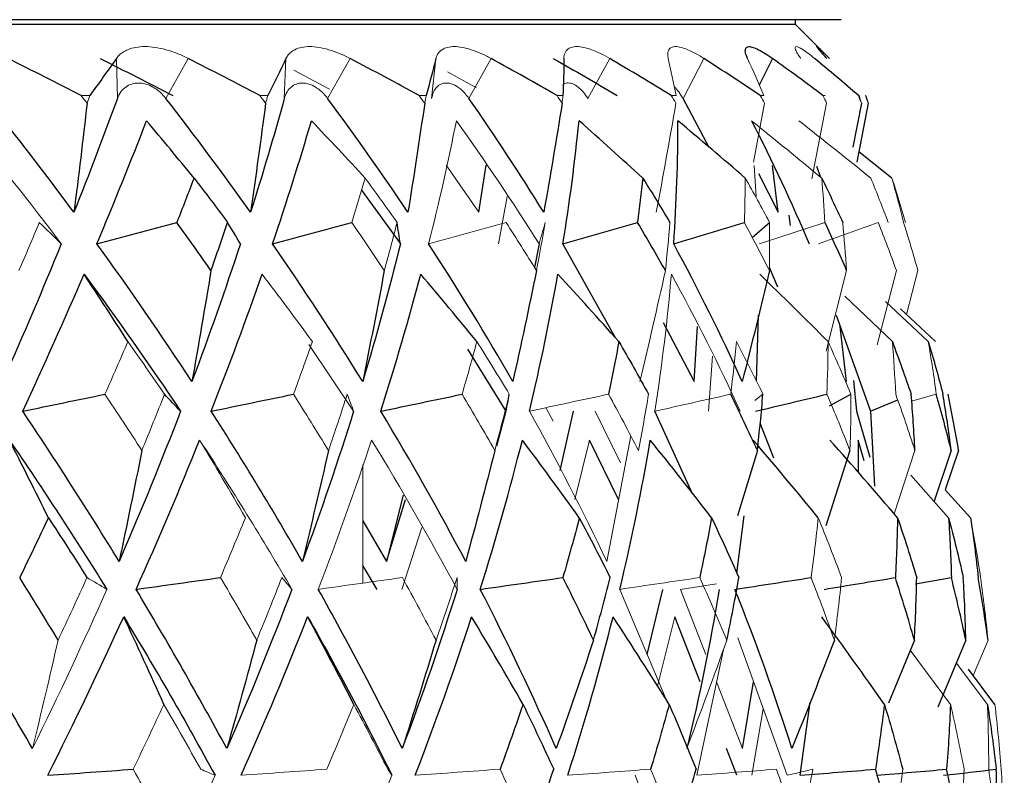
# Paper-space layout '_Back' of a CAD drawing. Header units: millimetres. Extents: x -86 to 25, y 0 to 365.
# Tile 11 of 12: x 12.05 to 22.46, y 148.51 to 156.5. Entities that reach past the tile are written whole.
import ezdxf

# ---------------------------------------------------------------- set-up
doc = ezdxf.new("R2010")
doc.units = ezdxf.units.MM

psp = doc.layouts.new('_Back')

# ---------------------------------------------------------------- linework, layer by layer
at = {"color": 7, "linetype": 'Continuous', "lineweight": 25}
for p, q in [((20.732, 156.5), (-20.732, 156.5)), ((20.25, 156.45), (-20.25, 156.45)), ((20.25, 156.45), (20.25, 156.5)), ((20.548, 156.152), (20.25, 156.45)), ((19.338, 155.15), (19.061, 155.667)), ((20.947, 155.617), (20.855, 155.153)), ((21.02, 155.617), (20.897, 154.993)), ((21.27, 154.825), (20.919, 155.102)), ((16.901, 154.463), (16.981, 154.96)), ((20.066, 154.463), (20.007, 154.957)), ((20.471, 154.952), (20.516, 154.834)), ((19.859, 154.875), (20.066, 154.463)), ((15.662, 154.699), (16.073, 154.13)), ((20.181, 154.434), (20.194, 154.322)), ((19.792, 154.197), (19.976, 154.357)), ((17.539, 154.13), (17.491, 153.881)), ((18.346, 153.137), (17.792, 154.13)), ((20.064, 153.672), (19.974, 153.881)), ((19.837, 152.678), (19.859, 153.377)), ((20.681, 153.377), (21.044, 152.36)), ((18.85, 153.297), (19.18, 152.673)), ((19.18, 152.673), (19.216, 153.256)), ((20.789, 152.673), (20.724, 153.256)), ((16.782, 153.015), (17.189, 152.36)), ((20.863, 152.684), (20.896, 152.36)), ((20.608, 152.418), (20.836, 152.539)), ((21.044, 152.36), (21.331, 152.48)), ((17.189, 152.36), (17.09, 151.99)), ((17.761, 151.732), (17.905, 152.36)), ((19.162, 151.488), (18.764, 152.36)), ((20.896, 152.36), (21.035, 151.875)), ((21.044, 152.36), (21.084, 151.569)), ((20.022, 151.863), (19.876, 152.235)), ((18.38, 151.427), (18.071, 152.055)), ((20.912, 152.055), (20.913, 151.712)), ((20.975, 151.835), (20.912, 152.055)), ((19.847, 151.945), (19.637, 151.254)), ((20.826, 151.945), (20.571, 151.148)), ((21.897, 151.945), (21.714, 151.399)), ((21.975, 151.945), (21.834, 151.53)), ((21.869, 151.233), (21.469, 151.682)), ((16.103, 151.471), (15.928, 150.772)), ((15.928, 150.772), (16.128, 151.427)), ((19.631, 150.647), (19.706, 151.255)), ((15.676, 151.201), (15.928, 150.772)), ((15.828, 150.476), (15.676, 150.729)), ((21.519, 150.533), (21.898, 150.601)), ((18.682, 149.788), (18.848, 150.476)), ((19.244, 149.499), (18.975, 150.187)), ((21.507, 149.939), (21.235, 149.271)), ((22.051, 149.939), (21.755, 149.231)), ((22.359, 149.26), (22.078, 149.632)), ((19.69, 148.792), (19.808, 149.499)), ((20.298, 148.51), (20.404, 149.282)), ((19.63, 148.51), (19.52, 148.792))]:
    psp.add_line(p, q, dxfattribs=at)
at = {"color": 144, "linetype": 'Continuous', "lineweight": 18}
for p, q in [((13.081, 155.667), (13.071, 156.09)), ((13.831, 156.09), (13.595, 155.667)), ((14.846, 155.667), (14.864, 156.09)), ((15.541, 156.09), (15.304, 155.667)), ((16.403, 155.667), (16.448, 156.09)), ((17.033, 156.09), (16.798, 155.667)), ((18.286, 156.09), (18.056, 155.667)), ((19.282, 156.09), (19.061, 155.667)), ((14.946, 155.967), (15.325, 155.767)), ((16.573, 155.949), (16.879, 155.781)), ((12.791, 155.697), (12.698, 155.697)), ((14.672, 155.697), (14.587, 155.697)), ((16.346, 155.697), (16.272, 155.697)), ((17.791, 155.697), (17.729, 155.697)), ((18.987, 155.697), (18.936, 155.697)), ((19.922, 155.617), (19.805, 154.994)), ((19.915, 155.697), (19.878, 155.697)), ((20.579, 155.617), (20.424, 154.816)), ((20.565, 155.697), (20.54, 155.697)), ((20.925, 155.697), (20.915, 155.697)), ((20.992, 155.697), (20.995, 155.697)), ((16.559, 154.963), (16.901, 154.463)), ((16.981, 154.961), (16.901, 154.463)), ((19.835, 154.632), (19.815, 154.959)), ((17.202, 154.632), (17.112, 154.13)), ((20.791, 153.848), (20.575, 152.994)), ((21.317, 153.848), (21.113, 153.062)), ((21.544, 153.848), (21.422, 153.384)), ((21.274, 153.096), (20.771, 153.576)), ((21.654, 153.096), (21.202, 153.521)), ((21.73, 153.096), (21.362, 153.441)), ((15.107, 153.067), (15.579, 152.36)), ((19.374, 152.943), (19.329, 152.36)), ((19.819, 152.474), (19.906, 152.539)), ((21.478, 152.465), (21.739, 152.539)), ((17.689, 152.254), (17.613, 152.392)), ((18.133, 152.36), (18.399, 151.813)), ((18.508, 152.098), (18.255, 150.772)), ((18.071, 152.055), (17.918, 151.426)), ((21.513, 151.945), (21.292, 151.276)), ((15.676, 151.798), (15.676, 150.542)), ((22.101, 151.233), (21.834, 151.53)), ((16.299, 151.129), (16.09, 150.476)), ((19.035, 150.476), (19.416, 150.534)), ((18.883, 149.31), (18.393, 150.476)), ((19.035, 150.476), (19.303, 149.788)), ((18.975, 150.187), (18.792, 149.452)), ((19.642, 149.963), (20.162, 148.51)), ((22.286, 149.939), (22.128, 149.565)), ((19.206, 148.51), (19.488, 149.839)), ((21.889, 149.26), (21.464, 149.834)), ((22.28, 149.26), (21.95, 149.698)), ((19.416, 149.498), (19.69, 148.792)), ((19.91, 149.214), (19.787, 148.51)), ((18.557, 148.51), (18.776, 147.898))]:
    psp.add_line(p, q, dxfattribs=at)
at = {"color": 8, "linetype": 'Continuous', "lineweight": 25}
psp.add_line((20.008, 156.09), (19.867, 155.807), dxfattribs=at)
at = {"color": 144, "linetype": 'Continuous', "lineweight": 18}
for points, knots in [([(13.071, 156.09), (13.081, 156.103), (13.101, 156.128), (13.142, 156.159), (13.199, 156.188), (13.274, 156.21), (13.371, 156.219), (13.478, 156.21), (13.594, 156.185), (13.713, 156.146), (13.792, 156.109), (13.831, 156.09)], [0, 0, 0, 0, 0.081752, 0.164931, 0.250654, 0.376507, 0.500448, 0.624254, 0.749972, 0.877224, 1, 1, 1, 1]), ([(14.864, 156.09), (14.871, 156.103), (14.885, 156.128), (14.917, 156.159), (14.963, 156.188), (15.027, 156.21), (15.112, 156.219), (15.209, 156.21), (15.315, 156.185), (15.427, 156.146), (15.503, 156.109), (15.541, 156.09)], [0, 0, 0, 0, 0.081752, 0.164931, 0.250654, 0.376507, 0.500448, 0.624254, 0.749972, 0.877224, 1, 1, 1, 1]), ([(16.448, 156.09), (16.452, 156.103), (16.46, 156.128), (16.483, 156.159), (16.518, 156.188), (16.569, 156.21), (16.641, 156.219), (16.726, 156.21), (16.822, 156.185), (16.925, 156.146), (16.997, 156.109), (17.033, 156.09)], [0, 0, 0, 0, 0.081752, 0.164931, 0.250654, 0.376507, 0.500448, 0.624254, 0.749972, 0.877224, 1, 1, 1, 1]), ([(17.801, 156.09), (17.802, 156.103), (17.804, 156.128), (17.817, 156.159), (17.84, 156.188), (17.878, 156.21), (17.936, 156.219), (18.008, 156.21), (18.093, 156.185), (18.186, 156.146), (18.253, 156.109), (18.286, 156.09)], [0, 0, 0, 0, 0.081752, 0.164931, 0.250654, 0.376507, 0.500448, 0.624254, 0.749972, 0.877224, 1, 1, 1, 1]), ([(18.905, 156.09), (18.903, 156.103), (18.898, 156.128), (18.901, 156.159), (18.912, 156.188), (18.937, 156.21), (18.98, 156.219), (19.038, 156.21), (19.11, 156.185), (19.191, 156.146), (19.252, 156.109), (19.282, 156.09)], [0, 0, 0, 0, 0.081752, 0.164931, 0.250654, 0.376507, 0.500448, 0.624254, 0.749972, 0.877224, 1, 1, 1, 1]), ([(20.304, 156.09), (20.296, 156.103), (20.278, 156.128), (20.261, 156.159), (20.248, 156.188), (20.245, 156.21), (20.257, 156.219), (20.285, 156.21), (20.328, 156.185), (20.383, 156.146), (20.429, 156.109), (20.452, 156.09)], [0, 0, 0, 0, 0.081752, 0.164931, 0.250654, 0.376507, 0.500448, 0.624254, 0.749972, 0.877224, 1, 1, 1, 1]), ([(13.595, 155.667), (13.581, 155.684), (13.554, 155.716), (13.507, 155.757), (13.45, 155.794), (13.381, 155.823), (13.304, 155.834), (13.231, 155.823), (13.168, 155.791), (13.114, 155.74), (13.092, 155.692), (13.081, 155.667)], [0, 0, 0, 0, 0.083196, 0.165851, 0.250211, 0.374779, 0.499889, 0.625105, 0.749882, 0.875577, 1, 1, 1, 1]), ([(15.304, 155.667), (15.291, 155.684), (15.265, 155.716), (15.221, 155.757), (15.168, 155.794), (15.105, 155.823), (15.037, 155.834), (14.972, 155.823), (14.917, 155.791), (14.872, 155.74), (14.855, 155.692), (14.846, 155.667)], [0, 0, 0, 0, 0.083196, 0.165851, 0.250211, 0.374779, 0.499889, 0.625105, 0.749882, 0.875577, 1, 1, 1, 1]), ([(16.798, 155.667), (16.786, 155.684), (16.761, 155.716), (16.722, 155.757), (16.674, 155.794), (16.618, 155.823), (16.558, 155.834), (16.503, 155.823), (16.457, 155.791), (16.421, 155.74), (16.409, 155.692), (16.403, 155.667)], [0, 0, 0, 0, 0.083196, 0.165851, 0.250211, 0.374779, 0.499889, 0.625105, 0.749882, 0.875577, 1, 1, 1, 1]), ([(18.056, 155.667), (18.039, 155.692), (18.006, 155.74), (17.951, 155.791), (17.897, 155.824), (17.847, 155.833), (17.812, 155.829), (17.798, 155.815), (17.795, 155.812)], [0, 0, 0, 0, 0.189695, 0.381401, 0.571541, 0.76251, 0.953641, 1, 1, 1, 1]), ([(19.061, 155.667), (19.046, 155.691), (19.016, 155.739), (18.984, 155.778), (18.969, 155.789), (18.968, 155.789)], [0, 0, 0, 0, 0.486257, 0.977672, 1, 1, 1, 1])]:
    psp.add_open_spline(points, degree=3, knots=knots, dxfattribs=at)
at = {"color": 7, "linetype": 'Continuous', "lineweight": 25}
for points in [[(19.743, 156.09), (19.738, 156.103), (19.727, 156.128), (19.719, 156.159), (19.719, 156.188), (19.729, 156.21), (19.757, 156.219), (19.8, 156.21), (19.858, 156.185), (19.927, 156.146), (19.981, 156.109), (20.008, 156.09)], [(20.58, 156.09), (20.569, 156.103), (20.546, 156.128), (20.519, 156.159), (20.494, 156.188), (20.476, 156.21), (20.472, 156.219), (20.484, 156.21), (20.512, 156.185), (20.553, 156.146), (20.591, 156.109), (20.61, 156.09)]]:
    psp.add_open_spline(points, degree=3, knots=[0, 0, 0, 0, 0.081752, 0.164931, 0.250654, 0.376507, 0.500448, 0.624254, 0.749972, 0.877224, 1, 1, 1, 1], dxfattribs=at)
for points in [[(12.698, 155.697), (12.441, 155.829), (12.184, 155.96), (11.927, 156.09)], [(13.071, 156.09), (12.98, 155.96), (12.887, 155.829), (12.791, 155.697)], [(12.901, 156.09), (13.157, 155.96), (13.412, 155.829), (13.667, 155.697)], [(14.587, 155.697), (14.336, 155.829), (14.084, 155.96), (13.831, 156.09)], [(14.864, 156.09), (14.803, 155.96), (14.739, 155.829), (14.672, 155.697)], [(16.272, 155.697), (16.03, 155.829), (15.786, 155.96), (15.541, 156.09)], [(16.448, 156.09), (16.417, 155.96), (16.383, 155.829), (16.346, 155.697)], [(17.729, 155.697), (17.498, 155.829), (17.266, 155.96), (17.033, 156.09)], [(17.69, 156.09), (17.917, 155.96), (18.142, 155.829), (18.365, 155.697)], [(17.801, 156.09), (17.801, 155.96), (17.798, 155.829), (17.791, 155.697)], [(18.936, 155.697), (18.721, 155.829), (18.505, 155.96), (18.286, 156.09)], [(19.878, 155.697), (19.681, 155.829), (19.483, 155.96), (19.282, 156.09)], [(20.54, 155.697), (20.365, 155.829), (20.188, 155.96), (20.008, 156.09)], [(20.915, 155.697), (20.763, 155.829), (20.609, 155.96), (20.452, 156.09)], [(12.622, 154.463), (12.322, 154.869), (12.013, 155.271), (11.695, 155.667)], [(13.081, 155.667), (12.937, 155.271), (12.784, 154.869), (12.622, 154.463)], [(12.761, 155.617), (12.717, 155.231), (12.671, 154.847), (12.622, 154.463)], [(14.489, 154.463), (14.201, 154.869), (13.903, 155.271), (13.595, 155.667)], [(14.846, 155.667), (14.737, 155.271), (14.618, 154.869), (14.489, 154.463)], [(14.648, 155.617), (14.598, 155.231), (14.545, 154.847), (14.489, 154.463)], [(16.153, 154.463), (15.881, 154.869), (15.598, 155.271), (15.304, 155.667)], [(16.33, 155.617), (16.274, 155.231), (16.215, 154.847), (16.153, 154.463)], [(17.589, 154.463), (17.338, 154.869), (17.074, 155.271), (16.798, 155.667)], [(17.783, 155.617), (17.721, 155.231), (17.657, 154.847), (17.589, 154.463)], [(12.865, 154.13), (13.05, 154.57), (13.225, 155.003), (13.39, 155.431)], [(13.892, 154.825), (13.725, 155.029), (13.558, 155.231), (13.39, 155.431)], [(14.722, 154.13), (14.871, 154.57), (15.008, 155.003), (15.133, 155.431)], [(15.701, 154.825), (15.513, 155.029), (15.324, 155.231), (15.133, 155.431)], [(17.792, 154.13), (17.863, 154.57), (17.92, 155.003), (17.962, 155.431)], [(18.635, 154.825), (18.412, 155.029), (18.188, 155.231), (17.962, 155.431)], [(18.963, 154.13), (18.993, 154.57), (19.008, 155.003), (19.007, 155.431)], [(19.719, 154.825), (19.483, 155.029), (19.246, 155.231), (19.007, 155.431)], [(19.785, 155.431), (20.005, 155.003), (20.208, 154.57), (20.394, 154.13)], [(13.892, 154.825), (13.832, 154.67), (13.772, 154.514), (13.71, 154.357)], [(13.892, 154.825), (14.012, 154.67), (14.13, 154.514), (14.247, 154.357)], [(18.635, 154.825), (18.619, 154.67), (18.601, 154.514), (18.581, 154.357)], [(18.635, 154.825), (18.733, 154.67), (18.829, 154.514), (18.923, 154.357)], [(20.527, 154.825), (20.603, 154.67), (20.677, 154.514), (20.749, 154.357)], [(12.865, 154.13), (13.147, 154.206), (13.428, 154.282), (13.71, 154.357)], [(14.071, 153.848), (13.952, 154.018), (13.832, 154.187), (13.71, 154.357)], [(14.071, 153.848), (14.131, 154.018), (14.19, 154.187), (14.247, 154.357)], [(14.382, 154.13), (14.338, 154.206), (14.293, 154.282), (14.247, 154.357)], [(14.722, 154.13), (15.001, 154.206), (15.28, 154.282), (15.56, 154.357)], [(16.073, 154.13), (16.062, 154.206), (16.05, 154.282), (16.038, 154.357)], [(17.792, 154.13), (18.055, 154.206), (18.318, 154.282), (18.581, 154.357)], [(18.875, 153.848), (18.779, 154.018), (18.681, 154.187), (18.581, 154.357)], [(18.963, 154.13), (19.212, 154.206), (19.461, 154.282), (19.71, 154.357)], [(20.791, 153.848), (20.717, 154.018), (20.641, 154.187), (20.562, 154.357)], [(12.488, 154.13), (12.293, 153.65), (12.086, 153.164), (11.868, 152.673)], [(13.869, 152.673), (13.547, 153.164), (13.213, 153.65), (12.865, 154.13)], [(14.382, 154.13), (14.224, 153.65), (14.053, 153.164), (13.869, 152.673)], [(15.675, 152.673), (15.372, 153.164), (15.054, 153.65), (14.722, 154.13)], [(16.073, 154.13), (15.955, 153.65), (15.823, 153.164), (15.675, 152.673)], [(17.261, 152.673), (16.981, 153.164), (16.684, 153.65), (16.372, 154.13)], [(19.687, 152.673), (19.464, 153.164), (19.222, 153.65), (18.963, 154.13)], [(14.071, 153.848), (14.006, 153.455), (13.939, 153.064), (13.869, 152.673)], [(15.903, 153.848), (15.83, 153.455), (15.754, 153.064), (15.675, 152.673)], [(17.512, 153.848), (17.432, 153.455), (17.348, 153.064), (17.261, 152.673)], [(19.974, 153.848), (19.882, 153.455), (19.786, 153.064), (19.687, 152.673)], [(12.081, 152.36), (12.308, 152.848), (12.524, 153.331), (12.729, 153.809)], [(12.729, 153.809), (13.083, 153.331), (13.423, 152.848), (13.75, 152.36)], [(13.192, 153.096), (13.039, 153.336), (12.884, 153.573), (12.729, 153.809)], [(14.073, 152.36), (14.265, 152.848), (14.445, 153.331), (14.612, 153.809)], [(15.866, 152.36), (16.022, 152.848), (16.163, 153.331), (16.289, 153.809)], [(16.882, 153.096), (16.686, 153.336), (16.488, 153.574), (16.289, 153.809)], [(17.438, 152.36), (17.554, 152.848), (17.654, 153.331), (17.738, 153.809)], [(18.383, 153.096), (18.17, 153.336), (17.955, 153.574), (17.738, 153.809)], [(20.595, 153.096), (20.356, 153.336), (20.115, 153.574), (19.872, 153.809)], [(18.383, 153.096), (18.349, 152.911), (18.312, 152.725), (18.274, 152.539)], [(18.383, 153.096), (18.49, 152.911), (18.595, 152.725), (18.697, 152.539)], [(21.274, 153.096), (21.343, 152.911), (21.41, 152.725), (21.473, 152.539)], [(21.654, 153.096), (21.709, 152.911), (21.761, 152.725), (21.809, 152.539)], [(12.081, 152.36), (12.37, 152.42), (12.66, 152.48), (12.95, 152.539)], [(13.75, 152.36), (13.694, 152.42), (13.637, 152.48), (13.58, 152.539)], [(14.073, 152.36), (14.362, 152.42), (14.652, 152.48), (14.943, 152.539)], [(15.866, 152.36), (16.153, 152.42), (16.439, 152.48), (16.725, 152.539)], [(17.189, 152.36), (17.202, 152.42), (17.214, 152.48), (17.225, 152.539)], [(19.847, 151.945), (19.756, 152.143), (19.662, 152.342), (19.565, 152.539)], [(19.827, 152.36), (20.079, 152.42), (20.331, 152.48), (20.582, 152.539)], [(19.847, 151.945), (19.87, 152.143), (19.889, 152.342), (19.906, 152.539)], [(21.513, 151.945), (21.503, 152.143), (21.49, 152.342), (21.473, 152.539)], [(21.897, 151.945), (21.848, 152.143), (21.795, 152.342), (21.739, 152.539)], [(21.897, 151.945), (21.871, 152.143), (21.842, 152.342), (21.809, 152.539)], [(21.975, 151.945), (21.941, 152.143), (21.903, 152.342), (21.863, 152.539)], [(13.1, 150.772), (12.773, 151.305), (12.434, 151.834), (12.081, 152.36)], [(13.75, 152.36), (13.547, 151.834), (13.331, 151.305), (13.1, 150.772)], [(15.037, 150.772), (14.731, 151.305), (14.41, 151.834), (14.073, 152.36)], [(15.579, 152.36), (15.415, 151.834), (15.234, 151.305), (15.037, 150.772)], [(16.764, 150.772), (16.482, 151.305), (16.183, 151.834), (15.866, 152.36)], [(11.939, 152.055), (12.297, 151.533), (12.641, 151.007), (12.97, 150.476)], [(12.352, 151.233), (12.216, 151.51), (12.078, 151.784), (11.939, 152.055)], [(13.279, 150.476), (13.517, 151.007), (13.741, 151.533), (13.951, 152.055)], [(16.918, 150.476), (17.084, 151.007), (17.232, 151.533), (17.363, 152.055)], [(17.965, 151.233), (17.766, 151.51), (17.566, 151.784), (17.363, 152.055)], [(18.393, 150.476), (18.52, 151.007), (18.627, 151.533), (18.715, 152.055)], [(19.363, 151.233), (19.149, 151.51), (18.933, 151.784), (18.715, 152.055)], [(20.49, 151.233), (20.264, 151.51), (20.035, 151.784), (19.804, 152.055)], [(21.329, 151.233), (21.093, 151.51), (20.855, 151.784), (20.615, 152.055)], [(13.34, 151.945), (13.263, 151.552), (13.182, 151.161), (13.1, 150.772)], [(15.313, 151.945), (15.224, 151.552), (15.132, 151.161), (15.037, 150.772)], [(17.071, 151.945), (16.972, 151.552), (16.87, 151.161), (16.764, 150.772)], [(12.352, 151.233), (12.253, 151.023), (12.152, 150.812), (12.049, 150.601)], [(12.352, 151.233), (12.491, 151.023), (12.627, 150.812), (12.76, 150.601)], [(17.965, 151.233), (17.91, 151.023), (17.852, 150.812), (17.791, 150.601)], [(17.965, 151.233), (18.077, 151.023), (18.185, 150.812), (18.291, 150.601)], [(19.363, 151.233), (19.325, 151.023), (19.283, 150.812), (19.238, 150.601)], [(19.363, 151.233), (19.463, 151.023), (19.559, 150.812), (19.652, 150.601)], [(21.329, 151.233), (21.325, 151.023), (21.317, 150.812), (21.306, 150.601)], [(21.329, 151.233), (21.401, 151.023), (21.468, 150.812), (21.532, 150.601)], [(21.869, 151.233), (21.882, 151.023), (21.892, 150.812), (21.898, 150.601)], [(21.869, 151.233), (21.924, 151.023), (21.976, 150.812), (22.024, 150.601)], [(22.101, 151.233), (22.132, 151.023), (22.159, 150.812), (22.182, 150.601)], [(12.455, 149.939), (12.322, 150.16), (12.186, 150.381), (12.049, 150.601)], [(13.279, 150.476), (13.576, 150.518), (13.873, 150.56), (14.171, 150.601)], [(16.918, 150.476), (17.209, 150.518), (17.5, 150.56), (17.791, 150.601)], [(18.115, 149.939), (18.01, 150.16), (17.902, 150.381), (17.791, 150.601)], [(18.115, 149.939), (18.177, 150.16), (18.235, 150.381), (18.291, 150.601)], [(19.525, 149.939), (19.571, 150.16), (19.613, 150.381), (19.652, 150.601)], [(19.61, 150.476), (19.879, 150.518), (20.147, 150.56), (20.415, 150.601)], [(20.552, 150.476), (20.804, 150.518), (21.055, 150.56), (21.306, 150.601)], [(21.507, 149.939), (21.444, 150.16), (21.377, 150.381), (21.306, 150.601)], [(21.507, 149.939), (21.519, 150.16), (21.528, 150.381), (21.532, 150.601)], [(22.051, 149.939), (22.004, 150.16), (21.953, 150.381), (21.898, 150.601)], [(22.051, 149.939), (22.046, 150.16), (22.037, 150.381), (22.024, 150.601)], [(22.286, 149.939), (22.255, 150.16), (22.22, 150.381), (22.182, 150.601)], [(12.184, 148.792), (11.858, 149.356), (11.519, 149.917), (11.166, 150.476)], [(14.238, 148.792), (13.934, 149.356), (13.614, 149.917), (13.279, 150.476)], [(14.926, 150.476), (14.714, 149.917), (14.485, 149.356), (14.238, 148.792)], [(16.093, 148.792), (15.815, 149.356), (15.519, 149.917), (15.205, 150.476)], [(16.673, 150.476), (16.499, 149.917), (16.305, 149.356), (16.093, 148.792)], [(17.721, 148.792), (17.473, 149.356), (17.205, 149.917), (16.918, 150.476)], [(19.443, 150.476), (19.351, 149.917), (19.237, 149.356), (19.1, 148.792)], [(20.212, 148.792), (20.034, 149.356), (19.834, 149.917), (19.61, 150.476)], [(12.346, 148.51), (12.628, 149.072), (12.895, 149.631), (13.148, 150.187)], [(13.148, 150.187), (13.487, 149.631), (13.808, 149.072), (14.114, 148.51)], [(13.573, 149.26), (13.433, 149.572), (13.292, 149.88), (13.148, 150.187)], [(14.389, 148.51), (14.64, 149.072), (14.875, 149.631), (15.093, 150.187)], [(15.093, 150.187), (15.409, 149.631), (15.706, 149.072), (15.984, 148.51)], [(15.581, 149.26), (15.42, 149.572), (15.258, 149.88), (15.093, 150.187)], [(16.23, 148.51), (16.447, 149.072), (16.646, 149.631), (16.826, 150.187)], [(17.37, 149.26), (17.191, 149.572), (17.009, 149.88), (16.826, 150.187)], [(17.843, 148.51), (18.023, 149.072), (18.183, 149.631), (18.322, 150.187)], [(18.915, 149.26), (18.72, 149.572), (18.522, 149.88), (18.322, 150.187)], [(21.19, 149.26), (20.972, 149.572), (20.751, 149.88), (20.527, 150.187)], [(14.555, 149.939), (14.452, 149.555), (14.347, 149.173), (14.238, 148.792)], [(16.45, 149.939), (16.334, 149.555), (16.215, 149.173), (16.093, 148.792)], [(18.115, 149.939), (17.987, 149.555), (17.856, 149.173), (17.721, 148.792)], [(20.661, 149.939), (20.515, 149.555), (20.365, 149.173), (20.212, 148.792)], [(17.37, 149.26), (17.292, 149.032), (17.211, 148.803), (17.127, 148.574)], [(17.37, 149.26), (17.481, 149.032), (17.589, 148.803), (17.694, 148.574)], [(18.915, 149.26), (18.853, 149.032), (18.788, 148.803), (18.719, 148.574)], [(18.915, 149.26), (19.013, 149.032), (19.108, 148.803), (19.199, 148.574)], [(21.19, 149.26), (21.163, 149.032), (21.131, 148.803), (21.096, 148.574)], [(21.19, 149.26), (21.259, 149.032), (21.323, 148.803), (21.384, 148.574)], [(21.889, 149.26), (21.879, 149.032), (21.866, 148.803), (21.848, 148.574)], [(22.28, 149.26), (22.315, 149.032), (22.346, 148.803), (22.373, 148.574)], [(12.346, 148.51), (12.647, 148.531), (12.947, 148.553), (13.248, 148.574)], [(17.447, 147.871), (17.533, 148.106), (17.615, 148.34), (17.694, 148.574)], [(18.998, 147.871), (19.069, 148.106), (19.136, 148.34), (19.199, 148.574)], [(20.298, 148.51), (20.565, 148.531), (20.831, 148.553), (21.096, 148.574)], [(21.284, 147.871), (21.225, 148.106), (21.163, 148.34), (21.096, 148.574)], [(21.106, 148.51), (21.354, 148.531), (21.601, 148.553), (21.848, 148.574)], [(21.815, 148.51), (22.002, 148.531), (22.187, 148.553), (22.373, 148.574)], [(21.986, 147.871), (21.944, 148.106), (21.898, 148.34), (21.848, 148.574)], [(22.379, 147.871), (22.381, 148.106), (22.379, 148.34), (22.373, 148.574)]]:
    psp.add_open_spline(points, degree=3, dxfattribs=at)
at = {"color": 144, "linetype": 'Continuous', "lineweight": 18}
for points in [[(18.905, 156.09), (18.935, 155.96), (18.962, 155.829), (18.987, 155.697)], [(19.743, 156.09), (19.804, 155.96), (19.861, 155.829), (19.915, 155.697)], [(12.761, 155.617), (12.74, 155.644), (12.719, 155.67), (12.698, 155.697)], [(12.761, 155.617), (12.771, 155.644), (12.781, 155.67), (12.791, 155.697)], [(14.648, 155.617), (14.628, 155.644), (14.608, 155.67), (14.587, 155.697)], [(14.648, 155.617), (14.656, 155.644), (14.664, 155.67), (14.672, 155.697)], [(16.33, 155.617), (16.311, 155.644), (16.291, 155.67), (16.272, 155.697)], [(16.33, 155.617), (16.336, 155.644), (16.341, 155.67), (16.346, 155.697)], [(17.783, 155.617), (17.765, 155.644), (17.747, 155.67), (17.729, 155.697)], [(17.783, 155.617), (17.786, 155.644), (17.789, 155.67), (17.791, 155.697)], [(18.986, 155.617), (18.92, 155.231), (18.851, 154.847), (18.779, 154.463)], [(18.986, 155.617), (18.969, 155.644), (18.953, 155.67), (18.936, 155.697)], [(19.922, 155.617), (19.907, 155.644), (19.893, 155.67), (19.878, 155.697)], [(20.579, 155.617), (20.566, 155.644), (20.553, 155.67), (20.54, 155.697)], [(20.947, 155.617), (20.936, 155.644), (20.925, 155.67), (20.915, 155.697)], [(20.947, 155.617), (20.939, 155.644), (20.932, 155.67), (20.925, 155.697)], [(21.02, 155.617), (21.011, 155.644), (21.001, 155.67), (20.992, 155.697)], [(21.02, 155.617), (21.012, 155.644), (21.004, 155.67), (20.995, 155.697)], [(11.458, 155.431), (11.812, 155.003), (12.156, 154.57), (12.488, 154.13)], [(16.372, 154.13), (16.483, 154.57), (16.58, 155.003), (16.665, 155.431)], [(16.665, 155.431), (16.971, 155.003), (17.262, 154.57), (17.539, 154.13)], [(20.527, 154.825), (20.281, 155.029), (20.034, 155.231), (19.785, 155.431)], [(21.046, 154.825), (20.794, 155.029), (20.541, 155.231), (20.286, 155.431)], [(15.701, 154.825), (15.655, 154.67), (15.608, 154.514), (15.56, 154.357)], [(15.701, 154.825), (15.815, 154.67), (15.927, 154.514), (16.038, 154.357)], [(19.719, 154.825), (19.718, 154.67), (19.715, 154.514), (19.71, 154.357)], [(19.719, 154.825), (19.807, 154.67), (19.892, 154.514), (19.976, 154.357)], [(20.527, 154.825), (20.54, 154.67), (20.552, 154.514), (20.562, 154.357)], [(21.046, 154.825), (21.11, 154.67), (21.171, 154.514), (21.23, 154.357)], [(21.27, 154.825), (21.313, 154.67), (21.354, 154.514), (21.393, 154.357)], [(21.27, 154.825), (21.32, 154.67), (21.368, 154.514), (21.414, 154.357)], [(12.041, 153.848), (12.114, 154.018), (12.186, 154.187), (12.256, 154.357)], [(12.488, 154.13), (12.412, 154.206), (12.334, 154.282), (12.256, 154.357)], [(15.903, 153.848), (15.791, 154.018), (15.676, 154.187), (15.56, 154.357)], [(15.903, 153.848), (15.95, 154.018), (15.995, 154.187), (16.038, 154.357)], [(16.372, 154.13), (16.645, 154.206), (16.918, 154.282), (17.191, 154.357)], [(17.512, 153.848), (17.407, 154.018), (17.3, 154.187), (17.191, 154.357)], [(17.512, 153.848), (17.545, 154.018), (17.575, 154.187), (17.604, 154.357)], [(17.539, 154.13), (17.561, 154.206), (17.583, 154.282), (17.604, 154.357)], [(18.875, 153.848), (18.893, 154.018), (18.909, 154.187), (18.923, 154.357)], [(19.974, 153.848), (19.888, 154.018), (19.8, 154.187), (19.71, 154.357)], [(19.867, 154.13), (20.099, 154.206), (20.33, 154.282), (20.562, 154.357)], [(19.974, 153.848), (19.977, 154.018), (19.977, 154.187), (19.976, 154.357)], [(20.492, 154.13), (20.704, 154.206), (20.915, 154.282), (21.125, 154.357)], [(20.791, 153.848), (20.78, 154.018), (20.765, 154.187), (20.749, 154.357)], [(21.317, 153.848), (21.256, 154.018), (21.192, 154.187), (21.125, 154.357)], [(21.544, 153.848), (21.496, 154.018), (21.446, 154.187), (21.393, 154.357)], [(18.875, 153.848), (18.789, 153.455), (18.698, 153.064), (18.605, 152.673)], [(15.143, 153.096), (14.967, 153.336), (14.79, 153.574), (14.612, 153.809)], [(18.764, 152.36), (18.839, 152.848), (18.898, 153.331), (18.938, 153.809)], [(18.938, 153.809), (19.2, 153.331), (19.443, 152.848), (19.667, 152.36)], [(13.192, 153.096), (13.113, 152.911), (13.032, 152.725), (12.95, 152.539)], [(13.192, 153.096), (13.323, 152.911), (13.453, 152.725), (13.58, 152.539)], [(15.143, 153.096), (15.078, 152.911), (15.011, 152.725), (14.943, 152.539)], [(16.882, 153.096), (16.832, 152.911), (16.78, 152.725), (16.725, 152.539)], [(16.882, 153.096), (16.999, 152.911), (17.113, 152.725), (17.225, 152.539)], [(19.627, 153.096), (19.609, 152.911), (19.588, 152.725), (19.565, 152.539)], [(19.627, 153.096), (19.723, 152.911), (19.816, 152.725), (19.906, 152.539)], [(20.595, 153.096), (20.593, 152.911), (20.589, 152.725), (20.582, 152.539)], [(20.595, 153.096), (20.678, 152.911), (20.759, 152.725), (20.836, 152.539)], [(21.274, 153.096), (21.289, 152.911), (21.301, 152.725), (21.31, 152.539)], [(21.654, 153.096), (21.685, 152.911), (21.714, 152.725), (21.739, 152.539)], [(13.34, 151.945), (13.212, 152.143), (13.082, 152.342), (12.95, 152.539)], [(13.34, 151.945), (13.422, 152.143), (13.502, 152.342), (13.58, 152.539)], [(15.313, 151.945), (15.192, 152.143), (15.068, 152.342), (14.943, 152.539)], [(15.313, 151.945), (15.381, 152.143), (15.448, 152.342), (15.511, 152.539)], [(15.579, 152.36), (15.557, 152.42), (15.534, 152.48), (15.511, 152.539)], [(17.071, 151.945), (16.959, 152.143), (16.843, 152.342), (16.725, 152.539)], [(17.071, 151.945), (17.125, 152.143), (17.176, 152.342), (17.225, 152.539)], [(17.438, 152.36), (17.716, 152.42), (17.995, 152.48), (18.274, 152.539)], [(18.59, 151.945), (18.487, 152.143), (18.382, 152.342), (18.274, 152.539)], [(18.59, 151.945), (18.628, 152.143), (18.664, 152.342), (18.697, 152.539)], [(18.764, 152.36), (19.031, 152.42), (19.298, 152.48), (19.565, 152.539)], [(20.826, 151.945), (20.748, 152.143), (20.667, 152.342), (20.582, 152.539)], [(20.826, 151.945), (20.833, 152.143), (20.836, 152.342), (20.836, 152.539)], [(21.513, 151.945), (21.448, 152.143), (21.381, 152.342), (21.31, 152.539)], [(18.255, 150.772), (18.001, 151.305), (17.729, 151.834), (17.438, 152.36)], [(13.951, 152.055), (14.293, 151.533), (14.618, 151.007), (14.926, 150.476)], [(14.435, 151.233), (14.275, 151.51), (14.114, 151.784), (13.951, 152.055)], [(15.205, 150.476), (15.408, 151.007), (15.596, 151.533), (15.768, 152.055)], [(15.768, 152.055), (16.088, 151.533), (16.389, 151.007), (16.673, 150.476)], [(14.435, 151.233), (14.349, 151.023), (14.261, 150.812), (14.171, 150.601)], [(20.49, 151.233), (20.469, 151.023), (20.444, 150.812), (20.415, 150.601)], [(20.49, 151.233), (20.576, 151.023), (20.659, 150.812), (20.738, 150.601)], [(22.101, 151.233), (22.14, 151.023), (22.176, 150.812), (22.207, 150.601)], [(12.455, 149.939), (12.559, 150.16), (12.661, 150.381), (12.76, 150.601)], [(12.97, 150.476), (12.901, 150.518), (12.831, 150.56), (12.76, 150.601)], [(14.555, 149.939), (14.429, 150.16), (14.301, 150.381), (14.171, 150.601)], [(14.555, 149.939), (14.646, 150.16), (14.735, 150.381), (14.82, 150.601)], [(14.926, 150.476), (14.892, 150.518), (14.856, 150.56), (14.82, 150.601)], [(15.205, 150.476), (15.501, 150.518), (15.797, 150.56), (16.094, 150.601)], [(16.45, 149.939), (16.334, 150.16), (16.215, 150.381), (16.094, 150.601)], [(16.45, 149.939), (16.527, 150.16), (16.601, 150.381), (16.673, 150.601)], [(16.673, 150.476), (16.674, 150.518), (16.673, 150.56), (16.673, 150.601)], [(18.393, 150.476), (18.675, 150.518), (18.957, 150.56), (19.238, 150.601)], [(19.525, 149.939), (19.433, 150.16), (19.337, 150.381), (19.238, 150.601)], [(20.661, 149.939), (20.583, 150.16), (20.501, 150.381), (20.415, 150.601)], [(20.661, 149.939), (20.69, 150.16), (20.716, 150.381), (20.738, 150.601)], [(22.286, 149.939), (22.263, 150.16), (22.237, 150.381), (22.207, 150.601)], [(12.97, 150.476), (12.723, 149.917), (12.461, 149.356), (12.184, 148.792)], [(12.455, 149.939), (12.367, 149.555), (12.277, 149.173), (12.184, 148.792)], [(19.525, 149.939), (19.387, 149.555), (19.246, 149.173), (19.1, 148.792)], [(13.573, 149.26), (13.467, 149.032), (13.359, 148.803), (13.248, 148.574)], [(13.573, 149.26), (13.706, 149.032), (13.835, 148.803), (13.962, 148.574)], [(15.581, 149.26), (15.488, 149.032), (15.393, 148.803), (15.295, 148.574)], [(15.581, 149.26), (15.703, 149.032), (15.823, 148.803), (15.94, 148.574)], [(21.889, 149.26), (21.941, 149.032), (21.989, 148.803), (22.033, 148.574)], [(22.28, 149.26), (22.288, 149.032), (22.293, 148.803), (22.293, 148.574)], [(22.359, 149.26), (22.385, 149.032), (22.407, 148.803), (22.425, 148.574)], [(13.633, 147.871), (13.507, 148.106), (13.379, 148.34), (13.248, 148.574)], [(14.114, 148.51), (14.064, 148.531), (14.013, 148.553), (13.962, 148.574)], [(14.389, 148.51), (14.691, 148.531), (14.993, 148.553), (15.295, 148.574)], [(15.984, 148.51), (15.97, 148.531), (15.955, 148.553), (15.94, 148.574)], [(16.23, 148.51), (16.529, 148.531), (16.828, 148.553), (17.127, 148.574)], [(17.447, 147.871), (17.343, 148.106), (17.237, 148.34), (17.127, 148.574)], [(17.843, 148.51), (18.135, 148.531), (18.427, 148.553), (18.719, 148.574)], [(18.998, 147.871), (18.909, 148.106), (18.816, 148.34), (18.719, 148.574)], [(19.206, 148.51), (19.487, 148.531), (19.768, 148.553), (20.049, 148.574)], [(20.284, 147.871), (20.209, 148.106), (20.131, 148.34), (20.049, 148.574)], [(20.162, 148.51), (20.253, 148.531), (20.345, 148.553), (20.435, 148.574)], [(20.284, 147.871), (20.338, 148.106), (20.389, 148.34), (20.435, 148.574)], [(21.284, 147.871), (21.322, 148.106), (21.355, 148.34), (21.384, 148.574)], [(21.986, 147.871), (22.006, 148.106), (22.022, 148.34), (22.033, 148.574)], [(22.379, 147.871), (22.354, 148.106), (22.326, 148.34), (22.293, 148.574)], [(22.458, 147.871), (22.451, 148.106), (22.44, 148.34), (22.425, 148.574)], [(14.114, 148.51), (13.856, 147.933), (13.58, 147.355), (13.288, 146.776)], [(15.984, 148.51), (15.76, 147.933), (15.517, 147.355), (15.254, 146.776)]]:
    psp.add_open_spline(points, degree=3, dxfattribs=at)

doc.saveas('drawing.dxf')
